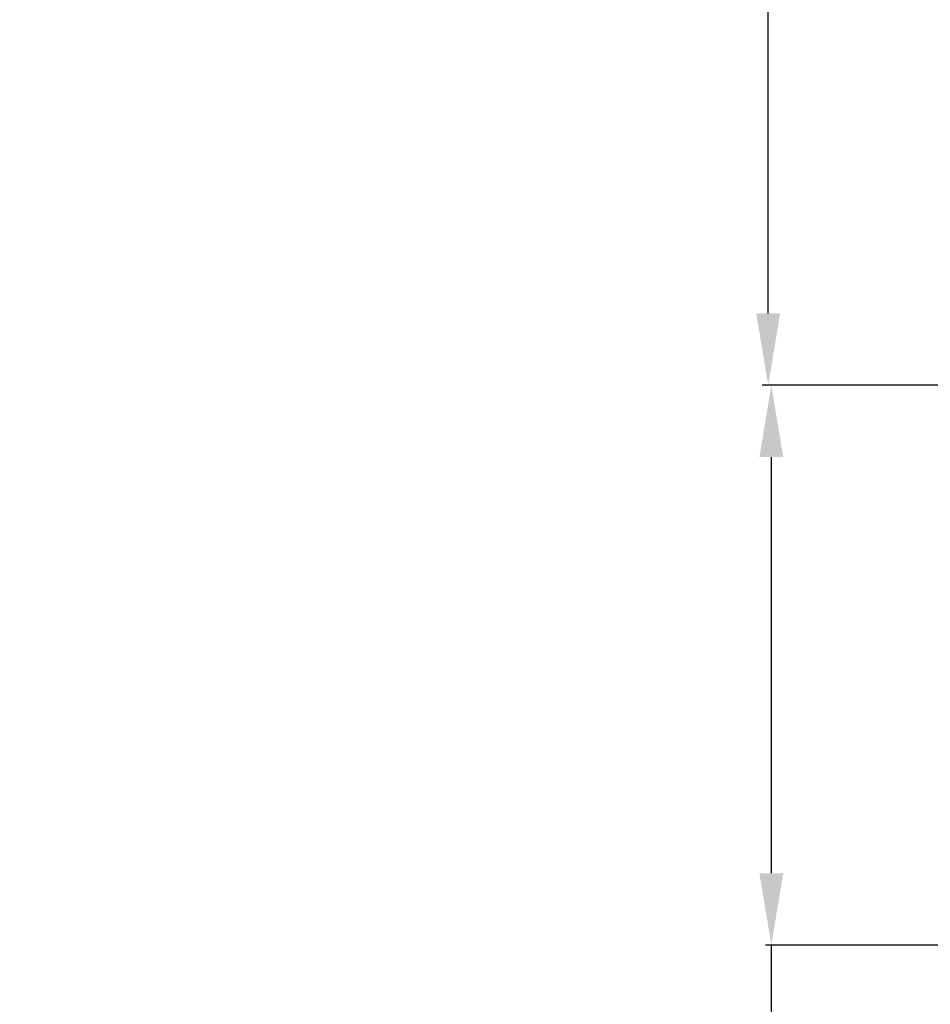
# Model space of a CAD drawing. Header units: millimetres. Extents: x 19266 to 21235, y -89 to 1237.
# Tile 36 of 74: x 19888 to 20078, y 352 to 558. Entities that reach past the tile are written whole.
import ezdxf

# ---------------------------------------------------------------- set-up
doc = ezdxf.new("R2010")
doc.units = ezdxf.units.MM
doc.header["$LTSCALE"] = 16.335
doc.header["$PDMODE"] = 3
doc.header["$PDSIZE"] = 0.3125
doc.layers.get('0').update_dxf_attribs({"linetype": 'CONTINUOUS'})
doc.layers.get('Defpoints').update_dxf_attribs({"linetype": 'CONTINUOUS'})
doc.layers.add('尺寸线', color=3, linetype='CONTINUOUS', lineweight=13)
doc.styles.get("Standard").update_dxf_attribs({"font": 'SimSun Regular.ttf', "width": 0.8})
doc.dimstyles.new('ISO-25', dxfattribs={"dimtxt": 15, "dimasz": 15, "dimexe": 1.25, "dimexo": 0.625, "dimtad": 1, "dimtoh": 1, "dimdsep": 46, "dimtxsty": 'Standard', "dimcen": 2.5, "dimadec": 0, "dimazin": 0, "dimtfac": 1, "dimtmove": 0, "dimatfit": 3, "dimldrblk": 'CLOSEDBLANK', "dimfxl": 1, "dimarcsym": 0})

# ---------------------------------------------------------------- blocks, each defined once
blk = doc.blocks.new('*D7')
at = {"layer": 'Defpoints', "color": 0, "transparency": 16777216}
for p in [(20045.16, 481.33), (20111.62, 481.33), (20107.92, 364.36)]:
    blk.add_point(p, dxfattribs=at)
at = {"layer": '尺寸线', "color": 0, "lineweight": -2, "transparency": 16777216}
for p, q in [((20110.99, 481.33), (20043.91, 481.33)), ((20045.16, 466.33), (20045.16, 379.36)), ((20107.29, 364.36), (20043.91, 364.36)), ((20045.16, 364.36), (20045.16, 311.88)), ((20045.16, 311.88), (19904.8, 311.88))]:
    blk.add_line(p, q, dxfattribs=at)
at = {"layer": '尺寸线', "color": 0, "transparency": 16777216}
for points in [[(20042.66, 466.33), (20047.66, 466.33), (20045.16, 481.33)], [(20042.66, 379.36), (20047.66, 379.36), (20045.16, 364.36)]]:
    blk.add_solid(points, dxfattribs=at)
at = {"layer": '尺寸线', "color": 0, "transparency": 16777216, "insert": (19974.67, 321.75), "char_height": 15, "attachment_point": 5}
blk.add_mtext('116.97mm [4.61in]', dxfattribs=at)
blk = doc.blocks.new('_ClosedBlank')
at = {"color": 0, "linetype": 'ByBlock', "lineweight": -2}
for p, q in [((-1, 0.167), (0, 0)), ((-1, 0.167), (-1, -0.167)), ((0, 0), (-1, -0.167))]:
    blk.add_line(p, q, dxfattribs=at)
blk = doc.blocks.new('*D8')
at = {"layer": 'Defpoints', "color": 0, "transparency": 16777216}
for p in [(20044.51, 942.16), (20088.21, 942.16), (20103.16, 481.36)]:
    blk.add_point(p, dxfattribs=at)
at = {"layer": '尺寸线', "color": 0, "lineweight": -2, "transparency": 16777216}
for p, q in [((20087.58, 942.16), (20043.26, 942.16)), ((20044.51, 496.36), (20044.51, 927.16)), ((20102.53, 481.36), (20043.26, 481.36))]:
    blk.add_line(p, q, dxfattribs=at)
at = {"layer": '尺寸线', "color": 0, "transparency": 16777216}
for points in [[(20042.01, 927.16), (20047.01, 927.16), (20044.51, 942.16)], [(20042.01, 496.36), (20047.01, 496.36), (20044.51, 481.36)]]:
    blk.add_solid(points, dxfattribs=at)
at = {"layer": '尺寸线', "color": 0, "transparency": 16777216, "insert": (20034.63, 711.76), "char_height": 15, "attachment_point": 5, "rotation": 90}
blk.add_mtext('460.8mm [18.14in]', dxfattribs=at)

msp = doc.modelspace()

# ---------------------------------------------------------------- dimensions: what is measured, and where the dimension line sits
at = {"layer": '尺寸线'}
dim = msp.add_linear_dim(base=(20044.509, 942.163), p1=(20103.156, 481.363), p2=(20088.206, 942.163), angle=90, dimstyle='ISO-25', override={"dimpost": 'mm'}, dxfattribs=at)
dim.commit()
dim.dimension.update_dxf_attribs({"geometry": '*D8', "text_midpoint": (20034.634, 711.763)})
dim = msp.add_linear_dim(base=(20045.163, 481.33), p1=(20107.918, 364.363), p2=(20111.617, 481.33), angle=90, dimstyle='ISO-25', override={"dimpost": 'mm'}, dxfattribs=at)
dim.commit()
dim.dimension.update_dxf_attribs({"geometry": '*D7', "text_midpoint": (19974.671, 311.877), "dimtype": 160})

doc.saveas('drawing.dxf')
